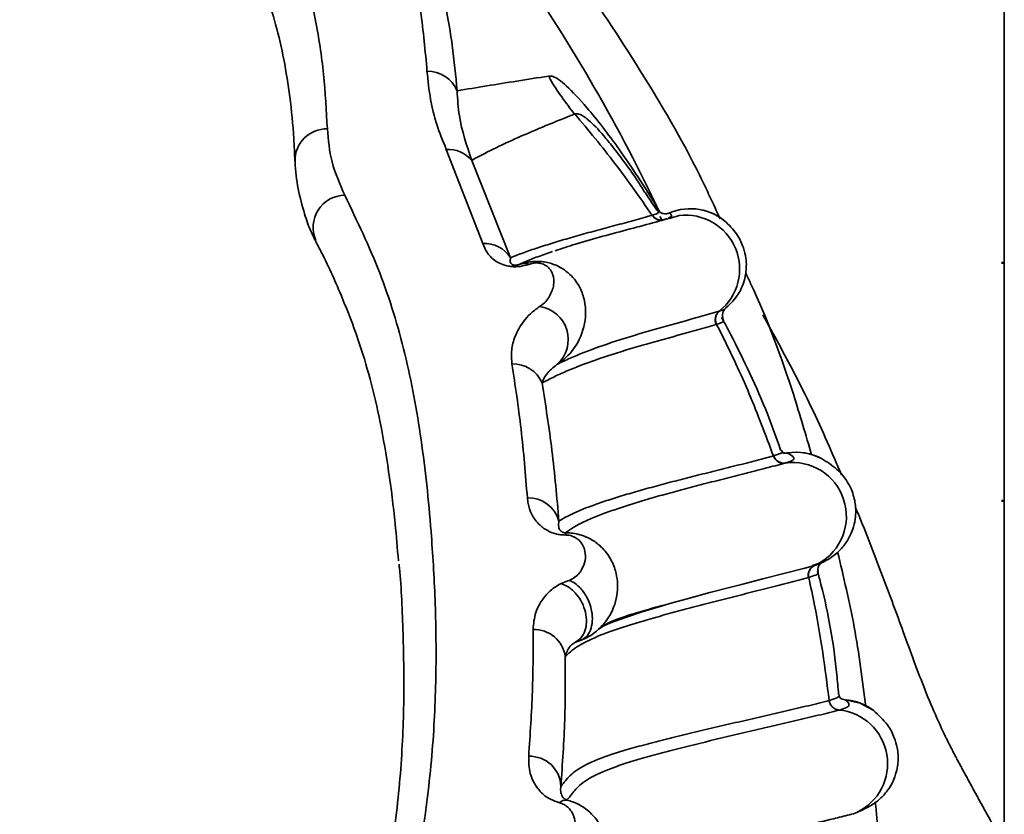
# Model space of a CAD drawing. Header units: millimetres. Extents: x -10540 to 6039, y -7467 to 6433.
# Tile 151 of 236: x -8059 to -7967, y 2164 to 2238. Entities that reach past the tile are written whole.
import ezdxf

# ---------------------------------------------------------------- set-up
doc = ezdxf.new("R2010")
doc.units = ezdxf.units.MM
doc.header["$LTSCALE"] = 8

msp = doc.modelspace()

# ---------------------------------------------------------------- linework, layer by layer
at = {"linetype": 'Continuous', "lineweight": 35}
for p, q in [((-8015.619, 2217.109), (-8019.006, 2225.851)), ((-8016.649, 2224.826), (-8013.041, 2215.769)), ((-7999.37, 2220.153), (-7999.48, 2220.299)), ((-7999.368, 2220.383), (-7999.137, 2219.985)), ((-7999.88, 2219.716), (-7999.847, 2219.726)), ((-7998.934, 2219.255), (-7999.158, 2219.612)), ((-7998.639, 2219.355), (-7998.672, 2219.345)), ((-7998.512, 2219.411), (-7998.639, 2219.355)), ((-7967.153, 2215.339), (-7967.403, 2215.339)), ((-7967.403, 2215.268), (-7967.153, 2215.268)), ((-7987.817, 2197.825), (-7987.908, 2197.894)), ((-7988.61, 2197.349), (-7988.589, 2197.355)), ((-7987.51, 2196.694), (-7987.531, 2196.688)), ((-7967.403, 2193.206), (-7967.153, 2193.206)), ((-7967.403, 2193.158), (-7967.153, 2193.158)), ((-7984.973, 2187.172), (-7984.41, 2187.357)), ((-7984.783, 2187.172), (-7984.766, 2187.177)), ((-7984.766, 2187.177), (-7984.218, 2187.376)), ((-7985.331, 2186.046), (-7985.348, 2186.041)), ((-8008.345, 2185.487), (-8007.725, 2185.732)), ((-8007.725, 2185.732), (-8007.578, 2185.783)), ((-8007.297, 2179.831), (-8007.367, 2179.762)), ((-8006.63, 2180.173), (-8006.424, 2180.241)), ((-7982.536, 2175.165), (-7982.562, 2175.196)), ((-7983.427, 2174.623), (-7983.421, 2174.625)), ((-7982.522, 2173.732), (-7982.528, 2173.731)), ((-7980.866, 2164.22), (-7981.182, 2164.086))]:
    msp.add_line(p, q, dxfattribs=at)
at = {"linetype": 'Continuous', "lineweight": 35, "flags": 128}
for points in [[(-8007.067, 2229.137), (-8007.081, 2229.134), (-8007.094, 2229.131)], [(-8004.375, 2181.567), (-8004.368, 2181.57), (-8003.748, 2181.824), (-8002.36, 2182.335), (-8000.807, 2182.849), (-7999.126, 2183.364), (-7998.245, 2183.622), (-7996.416, 2184.137), (-7994.517, 2184.65), (-7992.567, 2185.16), (-7991.579, 2185.414), (-7989.59, 2185.919), (-7985.695, 2186.922), (-7984.783, 2187.172), (-7984.783, 2187.172), (-7984.783, 2187.172)], [(-7981.941, 2174.688), (-7980.549, 2174.376), (-7979.327, 2173.703)]]:
    msp.add_lwpolyline(points, dxfattribs=at)
at = {"linetype": 'Continuous', "lineweight": 35}
for centre, radius, start, end in [((-8020.745, 2230.14), 2.976, 22.81011, 91.1044), ((-8030.131, 2224.828), 2.93, 88.6654, 181.37069), ((-8018.859, 2222.966), 2.889, 40.08605, 92.90922), ((-8028.404, 2218.596), 2.987, 90.8332, 203.85056), ((-7998.65, 2220.855), 0.999, 223.7937, 292.98048), ((-7996.309, 2215.338), 4.994, 48.02806, 112.99578), ((-7996.313, 2215.335), 5, 48.44224, 112.86459), ((-7999.017, 2220.275), 0.995, 213.48589, 286.19638), ((-7996.756, 2214.725), 5.005, 308.36416, 97.02543), ((-8015.495, 2214.198), 2.914, 32.61769, 92.43373), ((-8011.736, 2213.573), 1.666, 74.1281, 107.7117), ((-8010.766, 2208.167), 3.091, 312.05366, 82.15798), ((-7993.027, 2210.016), 1.001, 128.42909, 206.99039), ((-8012.804, 2202.971), 2.933, 23.2896, 91.99611), ((-7987.647, 2197.682), 0.997, 199.1748, 277.87573), ((-7987.453, 2198.606), 0.997, 254.40651, 279.35042), ((-7986.49, 2192.691), 5, 61.82819, 99.27999), ((-7986.481, 2192.707), 4.982, 62.06436, 99.35297), ((-7986.832, 2191.736), 5.004, 298.90708, 97.79533), ((-8011.375, 2190.534), 2.925, 14.60451, 91.97736), ((-8008.857, 2189.992), 0.952, 0.41906, 12.9952), ((-7984.376, 2186.262), 0.997, 114.09725, 192.80009), ((-8010.838, 2178.308), 2.906, 7.69562, 92.14852), ((-7982.426, 2174.728), 1.001, 185.93539, 264.45952), ((-7981.865, 2175.682), 0.997, 237.07017, 265.62702), ((-7982.329, 2169.704), 5, 51.95634, 85.58061), ((-7983.001, 2168.749), 5.006, 295.23334, 84.51961), ((-8011.258, 2166.532), 2.903, 2.01064, 91.89551), ((-8007.86, 2164.465), 0.899, 85.88175, 134.5011)]:
    msp.add_arc(centre, radius, start, end, dxfattribs=at)
for points, knots in [([(-7999.368, 2220.383), (-7999.762, 2221.201), (-8002.077, 2226), (-8006.787, 2234.55), (-8013.869, 2245.265), (-8021.548, 2255.041), (-8029.736, 2263.833), (-8038.692, 2271.834), (-8048.093, 2278.582), (-8057.736, 2284.135), (-8067.358, 2288.85), (-8074.021, 2291.417), (-8077.35, 2292.699)], [0, 0, 0, 0, 0.024933, 0.146275, 0.267613, 0.377155, 0.487161, 0.596982, 0.706273, 0.804118, 0.902113, 1, 1, 1, 1]), ([(-8020.803, 2233.115), (-8020.964, 2234.973), (-8021.288, 2238.69), (-8022.488, 2244.457), (-8024.269, 2249.577), (-8026.303, 2253.934), (-8028.293, 2257.432), (-8030.927, 2261.188), (-8033.831, 2264.612), (-8036.728, 2267.588), (-8039.351, 2269.99), (-8042.609, 2272.632), (-8046.711, 2275.461), (-8051.545, 2278.26), (-8056.671, 2280.77), (-8061.848, 2283.094), (-8065.312, 2284.658), (-8067.044, 2285.441)], [0, 0, 0, 0, 0.134709, 0.269431, 0.404011, 0.473355, 0.542897, 0.612192, 0.681198, 0.71767, 0.754205, 0.790554, 0.83371, 0.876899, 0.917821, 0.958907, 1, 1, 1, 1]), ([(-8052.028, 2283.233), (-8050.49, 2282.343), (-8045.735, 2279.594), (-8038.232, 2274.227), (-8029.562, 2267.212), (-8021.462, 2259.537), (-8013.951, 2251.289), (-8007.063, 2242.51), (-8000.893, 2233.223), (-7996.376, 2225.5), (-7994.192, 2220.763), (-7993.564, 2219.4)], [0, 0, 0, 0, 0.060636, 0.187496, 0.314402, 0.441267, 0.568127, 0.695033, 0.821899, 0.948758, 1, 1, 1, 1]), ([(-8081.455, 2281.963), (-8079.769, 2281.423), (-8076.474, 2280.369), (-8071.67, 2278.616), (-8067.08, 2276.746), (-8062.7, 2274.721), (-8058.643, 2272.57), (-8054.949, 2270.362), (-8051.373, 2267.951), (-8048.065, 2265.396), (-8045.076, 2262.737), (-8042.578, 2260.179), (-8039.781, 2256.915), (-8037.052, 2253.066), (-8034.452, 2248.254), (-8032.444, 2243.215), (-8031.09, 2237.945), (-8030.346, 2232.828), (-8030.157, 2229.447), (-8030.062, 2227.757)], [0, 0, 0, 0, 0.034115, 0.066674, 0.099274, 0.131752, 0.164352, 0.197093, 0.229719, 0.27088, 0.312257, 0.35378, 0.39514, 0.477553, 0.560029, 0.669904, 0.779891, 0.889982, 1, 1, 1, 1]), ([(-7967.153, 2275.205), (-7967.153, 2275.237), (-7967.153, 2275.34), (-7967.153, 2274.235), (-7967.153, 2271.954), (-7967.153, 2268.446), (-7967.153, 2263.832), (-7967.153, 2258.141), (-7967.153, 2251.439), (-7967.153, 2243.796), (-7967.153, 2235.296), (-7967.153, 2226.028), (-7967.153, 2216.092), (-7967.153, 2205.595), (-7967.153, 2194.65), (-7967.153, 2183.373), (-7967.153, 2171.884), (-7967.153, 2164.173), (-7967.153, 2160.318)], [0, 0, 0, 0, 0.029739, 0.094423, 0.159107, 0.223791, 0.288475, 0.353159, 0.417843, 0.482527, 0.547211, 0.611895, 0.67658, 0.741264, 0.805948, 0.870632, 0.935316, 1, 1, 1, 1]), ([(-8025.922, 2256.321), (-8025.239, 2255.181), (-8023.812, 2252.803), (-8022.325, 2249.589), (-8020.707, 2245.541), (-8019.36, 2240.887), (-8018.435, 2235.862), (-8018.136, 2232.702), (-8018.002, 2231.294)], [0, 0, 0, 0, 0.120035, 0.250453, 0.363761, 0.590621, 0.817529, 1, 1, 1, 1]), ([(-8038.753, 2247.029), (-8038.442, 2246.471), (-8037.67, 2245.087), (-8036.685, 2242.888), (-8035.688, 2240.262), (-8034.791, 2237.323), (-8034.052, 2234.121), (-8033.503, 2230.598), (-8033.188, 2227.464), (-8033.108, 2225.447), (-8033.08, 2224.744)], [0, 0, 0, 0, 0.06908, 0.171215, 0.284904, 0.415814, 0.564931, 0.724448, 0.903954, 1, 1, 1, 1]), ([(-8019.006, 2225.851), (-8019.321, 2226.621), (-8019.952, 2228.163), (-8020.54, 2230.582), (-8020.712, 2232.238), (-8020.803, 2233.115)], [0, 0, 0, 0, 0.31964, 0.639796, 1, 1, 1, 1]), ([(-8018.002, 2231.294), (-8017.103, 2231.444), (-8014.52, 2231.877), (-8011.482, 2232.348), (-8009.502, 2232.656)], [0, 0, 0, 0, 0.347945, 1, 1, 1, 1]), ([(-8009.502, 2232.656), (-8009.396, 2232.667), (-8009.156, 2232.692), (-8008.607, 2232.396), (-8007.59, 2231.546), (-8006.221, 2230.089), (-8004.518, 2227.997), (-8002.926, 2225.851), (-8001.205, 2223.351), (-7999.98, 2221.372), (-7999.368, 2220.383)], [0, 0, 0, 0, 0.076076, 0.173651, 0.27129, 0.4721, 0.602111, 0.732125, 0.866062, 1, 1, 1, 1]), ([(-8009.502, 2232.656), (-8009.452, 2232.565), (-8008.773, 2231.313), (-8007.902, 2230.181), (-8007.094, 2229.131)], [0, 0, 0, 0, 0.073185, 1, 1, 1, 1]), ([(-8018.002, 2231.294), (-8017.957, 2230.513), (-8017.833, 2228.348), (-8017.111, 2226.2), (-8016.649, 2224.826)], [0, 0, 0, 0, 0.360685, 1, 1, 1, 1]), ([(-8007.094, 2229.131), (-8008.869, 2228.414), (-8011.506, 2227.347), (-8014.722, 2225.86), (-8016.007, 2225.171), (-8016.649, 2224.826)], [0, 0, 0, 0, 0.507272, 0.753619, 1, 1, 1, 1]), ([(-8000.567, 2221.854), (-8000.757, 2222.16), (-8001.411, 2223.213), (-8002.405, 2224.584), (-8003.493, 2226.046), (-8004.69, 2227.504), (-8005.824, 2228.677), (-8006.629, 2229.195), (-8006.978, 2229.149), (-8007.068, 2229.137)], [0, 0, 0, 0, 0.0565598, 0.1942821, 0.3319851, 0.4443036, 0.678289, 0.9170774, 1, 1, 1, 1]), ([(-8007.067, 2229.137), (-8005.8, 2227.62), (-8003.264, 2224.586), (-8001.008, 2221.339), (-7999.88, 2219.716)], [0, 0, 0, 0, 0.499998, 1, 1, 1, 1]), ([(-8030.062, 2227.757), (-8029.975, 2226.73), (-8029.798, 2224.67), (-8028.899, 2222.613), (-8028.448, 2221.582)], [0, 0, 0, 0, 0.498884, 1, 1, 1, 1]), ([(-8033.062, 2224.758), (-8033.062, 2224.721), (-8033.052, 2223.866), (-8032.829, 2222.206), (-8032.257, 2220.053), (-8031.749, 2218.511), (-8031.319, 2217.658), (-8031.184, 2217.391)], [0, 0, 0, 0, 0.015071, 0.349937, 0.668332, 0.896237, 1, 1, 1, 1]), ([(-7999.452, 2220.209), (-7999.861, 2220.827), (-8000.293, 2221.479), (-8000.533, 2221.848), (-8000.545, 2221.868)], [0, 0, 0, 0, 0.947513, 1, 1, 1, 1]), ([(-8028.448, 2221.582), (-8027.299, 2219.194), (-8025.002, 2214.418), (-8022.734, 2206.894), (-8021.25, 2198.948), (-8020.452, 2191.292), (-8020.008, 2184.03), (-8019.905, 2177.281), (-8020.218, 2170.064), (-8021.087, 2162.608), (-8022.534, 2154.946), (-8024.392, 2147.962), (-8026.594, 2141.49), (-8028.905, 2135.697), (-8030.889, 2131.681), (-8031.88, 2129.674)], [0, 0, 0, 0, 0.107087, 0.214174, 0.321863, 0.429554, 0.504476, 0.579393, 0.654728, 0.730053, 0.796877, 0.863687, 0.909122, 0.954585, 1, 1, 1, 1]), ([(-7999.847, 2219.726), (-7999.622, 2219.801), (-7999.239, 2219.929), (-7999.3, 2220.062), (-7999.359, 2220.139), (-7999.37, 2220.153)], [0, 0, 0, 0, 0.538526, 0.915778, 1, 1, 1, 1]), ([(-7998.268, 2219.956), (-7998.307, 2219.934), (-7998.434, 2219.861), (-7998.674, 2219.85), (-7998.927, 2219.888), (-7999.125, 2219.971), (-7999.266, 2220.065), (-7999.355, 2220.146), (-7999.399, 2220.194), (-7999.418, 2220.217), (-7999.423, 2220.223), (-7999.425, 2220.225)], [0, 0, 0, 0, 0.095435, 0.31489, 0.495853, 0.648803, 0.774067, 0.864796, 0.919166, 0.967012, 1, 1, 1, 1]), ([(-7998.26, 2219.935), (-7998.26, 2219.935), (-7998.206, 2219.873), (-7998.119, 2219.752), (-7998.006, 2219.608), (-7998.255, 2219.517), (-7998.355, 2219.48)], [0, 0, 0, 0, 0.000004, 0.374454, 0.74937, 1, 1, 1, 1]), ([(-8013.041, 2215.769), (-8012.891, 2215.831), (-8012.372, 2216.043), (-8011.586, 2216.334), (-8010.693, 2216.641), (-8009.987, 2216.873), (-8009.002, 2217.183), (-8007.954, 2217.496), (-8006.852, 2217.811), (-8006.003, 2218.048), (-8004.846, 2218.364), (-8003.66, 2218.682), (-8002.175, 2219.079), (-8001.002, 2219.402), (-8000.155, 2219.635), (-7999.88, 2219.716), (-7999.88, 2219.716)], [0, 0, 0, 0, 0.048406, 0.167392, 0.226883, 0.286372, 0.34586, 0.464831, 0.524313, 0.583791, 0.643266, 0.762202, 0.821661, 0.94056, 1, 1, 1, 1, 1]), ([(-7997.369, 2219.692), (-7998.077, 2219.492), (-7999.522, 2219.083), (-8001.963, 2218.444), (-8004.494, 2217.763), (-8006.856, 2217.095), (-8008.265, 2216.63), (-8008.887, 2216.425)], [0, 0, 0, 0, 0.195417, 0.398483, 0.609113, 0.82733, 1, 1, 1, 1]), ([(-7993.189, 2210.956), (-7992.742, 2211.371), (-7991.96, 2212.099), (-7991.41, 2213.281), (-7991.169, 2214.249), (-7991.108, 2215.097), (-7991.162, 2215.809), (-7991.391, 2216.781), (-7991.919, 2217.939), (-7992.6, 2218.66), (-7992.974, 2219.056)], [0, 0, 0, 0, 0.14598, 0.255683, 0.333652, 0.401895, 0.498895, 0.630216, 0.796945, 1, 1, 1, 1]), ([(-8031.178, 2217.361), (-8030.983, 2216.988), (-8030.055, 2215.215), (-8028.707, 2212.189), (-8027.19, 2208.275), (-8026.036, 2204.462), (-8025.092, 2200.372), (-8024.33, 2195.91), (-8023.792, 2191.641), (-8023.554, 2188.759), (-8023.459, 2187.599)], [0, 0, 0, 0, 0.040816, 0.193735, 0.331092, 0.462344, 0.599257, 0.747325, 0.898272, 1, 1, 1, 1]), ([(-8011.281, 2215.175), (-8011.478, 2215.113), (-8011.781, 2215.019), (-8012.317, 2214.945), (-8012.755, 2214.935), (-8013.203, 2214.981), (-8013.725, 2215.105), (-8014.312, 2215.374), (-8014.828, 2215.767), (-8015.318, 2216.365), (-8015.501, 2216.816), (-8015.619, 2217.109)], [0, 0, 0, 0, 0.086242, 0.131826, 0.177818, 0.217573, 0.274368, 0.377958, 0.538663, 0.70012, 1, 1, 1, 1]), ([(-8009.127, 2216.351), (-8009.25, 2216.31), (-8009.61, 2216.19), (-8010.392, 2215.913), (-8011.336, 2215.556), (-8011.968, 2215.28), (-8012.243, 2215.16)], [0, 0, 0, 0, 0.102369, 0.300113, 0.695602, 1, 1, 1, 1]), ([(-8013.041, 2215.769), (-8013.052, 2215.702), (-8013.083, 2215.503), (-8013.099, 2215.286), (-8012.851, 2215.128), (-8012.774, 2215.101), (-8012.712, 2215.09), (-8012.681, 2215.086), (-8012.65, 2215.084), (-8012.623, 2215.083), (-8012.592, 2215.084), (-8012.544, 2215.087), (-8012.432, 2215.101), (-8012.338, 2215.127), (-8012.271, 2215.15), (-8012.243, 2215.16)], [0, 0, 0, 0, 0.260215, 0.766207, 0.829466, 0.861193, 0.868995, 0.874782, 0.878395, 0.882037, 0.885233, 0.890642, 0.904659, 0.959442, 1, 1, 1, 1]), ([(-8012.243, 2215.16), (-8012.205, 2215.172), (-8011.943, 2215.26), (-8011.491, 2215.37), (-8010.894, 2215.436), (-8010.383, 2215.437), (-8009.861, 2215.384), (-8009.086, 2215.213), (-8008.245, 2214.824), (-8007.264, 2214.052), (-8006.549, 2213.032), (-8006.124, 2211.779), (-8005.983, 2210.173), (-8006.431, 2208.347), (-8007.498, 2206.754), (-8008.424, 2206.073), (-8008.696, 2205.872)], [0, 0, 0, 0, 0.0063493, 0.0443159, 0.0714417, 0.0963457, 0.1205468, 0.1508986, 0.2204037, 0.2778497, 0.394078, 0.4924782, 0.5933605, 0.7874672, 0.9376167, 1, 1, 1, 1]), ([(-8010.345, 2211.229), (-8010.136, 2211.389), (-8009.718, 2211.707), (-8009.289, 2212.38), (-8008.957, 2213.226), (-8009.029, 2214.088), (-8009.325, 2214.685), (-8009.671, 2215.013), (-8009.968, 2215.186), (-8010.3, 2215.27), (-8010.516, 2215.294), (-8010.732, 2215.293), (-8010.988, 2215.261), (-8011.164, 2215.215), (-8011.265, 2215.181), (-8011.281, 2215.175)], [0, 0, 0, 0, 0.1127551, 0.2259628, 0.4509894, 0.6758385, 0.7984858, 0.8524625, 0.9069037, 0.925941, 0.9395398, 0.9531931, 0.9691657, 0.9951888, 1, 1, 1, 1]), ([(-7991.181, 2214.356), (-7991.028, 2214.035), (-7989.28, 2210.359), (-7987.182, 2204.712), (-7985.598, 2199.294), (-7985.056, 2197.44)], [0, 0, 0, 0, 0.059315, 0.678161, 1, 1, 1, 1]), ([(-8012.906, 2205.902), (-8012.939, 2206.332), (-8013.004, 2207.196), (-8012.645, 2208.525), (-8012.02, 2209.649), (-8011.251, 2210.57), (-8010.647, 2211.01), (-8010.345, 2211.229)], [0, 0, 0, 0, 0.234008, 0.469912, 0.732216, 0.866245, 1, 1, 1, 1]), ([(-8008.696, 2205.872), (-8008.682, 2205.879), (-8008.31, 2206.065), (-8007.153, 2206.608), (-8004.902, 2207.493), (-8002.235, 2208.357), (-7999.341, 2209.209), (-7996.883, 2209.878), (-7994.794, 2210.474), (-7993.928, 2210.715), (-7993.649, 2210.8), (-7993.649, 2210.8)], [0, 0, 0, 0, 0.004011, 0.108867, 0.318587, 0.528296, 0.633141, 0.842802, 0.947608, 1, 1, 1, 1, 1]), ([(-7993.649, 2210.8), (-7993.649, 2210.8), (-7993.639, 2210.803), (-7993.629, 2210.806), (-7993.619, 2210.81)], [0, 0, 0, 0, 0.000206, 1, 1, 1, 1]), ([(-7993.619, 2210.81), (-7993.406, 2210.876), (-7993.155, 2210.954), (-7993.109, 2211.032), (-7993.102, 2211.043)], [0, 0, 0, 0, 0.849899, 1, 1, 1, 1]), ([(-7993.265, 2210.069), (-7993.308, 2210.152), (-7993.404, 2210.336), (-7993.248, 2210.911), (-7993.131, 2210.994), (-7993.083, 2211.028)], [0, 0, 0, 0, 0.3285175, 0.7262751, 1, 1, 1, 1]), ([(-7993.299, 2210.056), (-7993.274, 2210.026), (-7993.197, 2209.935), (-7993.323, 2209.769), (-7993.7, 2209.637), (-7993.889, 2209.571)], [0, 0, 0, 0, 0.195819, 0.596985, 1, 1, 1, 1]), ([(-7987.943, 2197.882), (-7988.335, 2199.012), (-7989.174, 2201.433), (-7990.793, 2205.006), (-7992.214, 2207.995), (-7993.143, 2209.697), (-7993.423, 2210.209)], [0, 0, 0, 0, 0.264994, 0.567807, 0.870082, 1, 1, 1, 1]), ([(-7982.289, 2195.592), (-7982.723, 2196.615), (-7984.081, 2199.817), (-7986.471, 2204.803), (-7988.607, 2208.665), (-7989.598, 2210.457)], [0, 0, 0, 0, 0.20123, 0.629399, 1, 1, 1, 1]), ([(-7993.919, 2209.562), (-7994.204, 2209.48), (-7995.06, 2209.235), (-7997.166, 2208.644), (-7999.627, 2207.976), (-8002.536, 2207.128), (-8005.224, 2206.27), (-8007.498, 2205.394), (-8009.078, 2204.677), (-8009.761, 2204.316), (-8010.11, 2204.13)], [0, 0, 0, 0, 0.047358, 0.142092, 0.331618, 0.4264, 0.615988, 0.805595, 0.900397, 1, 1, 1, 1]), ([(-7993.889, 2209.571), (-7993.889, 2209.571), (-7993.899, 2209.568), (-7993.909, 2209.565), (-7993.919, 2209.562)], [0, 0, 0, 0, 0.000206, 1, 1, 1, 1]), ([(-7993.889, 2209.571), (-7993.74, 2209.28), (-7992.659, 2207.157), (-7990.778, 2203.128), (-7989.333, 2199.275), (-7988.61, 2197.349)], [0, 0, 0, 0, 0.073531, 0.536761, 1, 1, 1, 1]), ([(-8011.476, 2193.457), (-8011.65, 2195.608), (-8012, 2199.91), (-8012.604, 2203.904), (-8012.906, 2205.902)], [0, 0, 0, 0, 0.499874, 1, 1, 1, 1]), ([(-8008.696, 2205.872), (-8009.069, 2205.573), (-8009.777, 2205.003), (-8010.003, 2204.411), (-8010.11, 2204.13)], [0, 0, 0, 0, 0.526168, 1, 1, 1, 1]), ([(-8010.11, 2204.13), (-8009.78, 2202.063), (-8009.12, 2197.927), (-8008.736, 2193.49), (-8008.544, 2191.271)], [0, 0, 0, 0, 0.499869, 1, 1, 1, 1]), ([(-8008.544, 2191.271), (-8008.478, 2191.315), (-8008.164, 2191.52), (-8007.643, 2191.806), (-8006.959, 2192.126), (-8006.211, 2192.445), (-8005.166, 2192.841), (-8003.766, 2193.313), (-8002.498, 2193.705), (-8001.156, 2194.096), (-7999.75, 2194.489), (-7997.976, 2194.96), (-7996.438, 2195.355), (-7994.868, 2195.752), (-7993.273, 2196.149), (-7991.352, 2196.628), (-7989.791, 2197.029), (-7988.9, 2197.267), (-7988.61, 2197.349), (-7988.61, 2197.349)], [0, 0, 0, 0, 0.020987, 0.099346, 0.138523, 0.177699, 0.256046, 0.334384, 0.412717, 0.451883, 0.530209, 0.60853, 0.686846, 0.726001, 0.804306, 0.882598, 0.960871, 1, 1, 1, 1, 1]), ([(-7988.589, 2197.355), (-7988.345, 2197.435), (-7987.856, 2197.594), (-7987.711, 2197.745), (-7987.816, 2197.825), (-7987.817, 2197.825)], [0, 0, 0, 0, 0.49821, 0.996779, 1, 1, 1, 1]), ([(-7987.662, 2197.579), (-7987.663, 2197.588), (-7987.664, 2197.605), (-7987.802, 2197.672), (-7987.815, 2197.825), (-7987.815, 2197.826)], [0, 0, 0, 0, 0.510401, 0.997444, 1, 1, 1, 1]), ([(-7987.303, 2197.637), (-7987.33, 2197.628), (-7987.459, 2197.588), (-7987.591, 2197.618), (-7987.696, 2197.641)], [0, 0, 0, 0, 0.211205, 1, 1, 1, 1]), ([(-7987.291, 2197.622), (-7987.037, 2197.474), (-7986.645, 2197.245), (-7986.741, 2196.939), (-7987.254, 2196.776), (-7987.51, 2196.694)], [0, 0, 0, 0, 0.476503, 0.738281, 1, 1, 1, 1]), ([(-7984.317, 2187.321), (-7983.89, 2187.536), (-7983.098, 2187.934), (-7982.209, 2188.781), (-7981.609, 2189.645), (-7981.226, 2190.482), (-7980.991, 2191.421), (-7980.942, 2192.246), (-7980.993, 2192.923), (-7981.143, 2193.636), (-7981.384, 2194.299), (-7981.871, 2195.204), (-7982.758, 2196.248), (-7983.649, 2196.8), (-7984.148, 2197.108)], [0, 0, 0, 0, 0.097146, 0.180575, 0.249609, 0.304599, 0.357232, 0.399412, 0.440443, 0.485988, 0.549746, 0.633061, 0.794669, 1, 1, 1, 1]), ([(-7987.531, 2196.688), (-7987.826, 2196.607), (-7988.711, 2196.364), (-7990.281, 2195.959), (-7992.204, 2195.474), (-7993.804, 2195.07), (-7995.379, 2194.667), (-7996.922, 2194.263), (-7998.704, 2193.78), (-8000.118, 2193.376), (-8001.468, 2192.972), (-8002.745, 2192.568), (-8004.155, 2192.081), (-8005.208, 2191.673), (-8005.961, 2191.347), (-8006.65, 2191.019), (-8007.239, 2190.692), (-8007.686, 2190.393), (-8007.861, 2190.259), (-8007.929, 2190.206)], [0, 0, 0, 0, 0.037543, 0.112619, 0.187693, 0.262766, 0.300302, 0.375373, 0.450445, 0.525515, 0.563051, 0.638122, 0.713193, 0.788265, 0.825801, 0.863337, 0.93841, 0.975947, 1, 1, 1, 1]), ([(-8007.905, 2189.999), (-8008.071, 2190.004), (-8008.401, 2190.015), (-8008.955, 2190.13), (-8009.688, 2190.414), (-8010.499, 2191.029), (-8011.13, 2191.912), (-8011.398, 2192.771), (-8011.456, 2193.284), (-8011.476, 2193.457)], [0, 0, 0, 0, 0.045433, 0.090646, 0.171706, 0.337123, 0.600871, 0.865723, 1, 1, 1, 1]), ([(-7967.157, 2161.126), (-7967.188, 2161.183), (-7967.254, 2161.305), (-7967.354, 2161.491), (-7967.458, 2161.684), (-7967.562, 2161.876), (-7967.667, 2162.069), (-7967.772, 2162.261), (-7967.877, 2162.453), (-7967.982, 2162.645), (-7968.088, 2162.837), (-7968.193, 2163.029), (-7968.299, 2163.221), (-7968.405, 2163.413), (-7968.512, 2163.604), (-7968.618, 2163.796), (-7968.725, 2163.987), (-7968.831, 2164.179), (-7968.938, 2164.37), (-7969.044, 2164.562), (-7969.151, 2164.754), (-7969.257, 2164.945), (-7969.362, 2165.137), (-7969.468, 2165.329), (-7969.573, 2165.522), (-7969.678, 2165.714), (-7969.783, 2165.906), (-7969.888, 2166.098), (-7969.992, 2166.29), (-7970.097, 2166.483), (-7970.201, 2166.675), (-7970.306, 2166.868), (-7970.41, 2167.06), (-7970.514, 2167.253), (-7970.619, 2167.445), (-7970.723, 2167.638), (-7970.828, 2167.83), (-7970.933, 2168.022), (-7971.038, 2168.214), (-7971.142, 2168.407), (-7971.246, 2168.6), (-7971.35, 2168.792), (-7971.454, 2168.985), (-7971.557, 2169.178), (-7971.66, 2169.371), (-7971.762, 2169.565), (-7971.863, 2169.759), (-7971.963, 2169.953), (-7972.063, 2170.147), (-7972.203, 2170.423), (-7972.367, 2170.748), (-7972.746, 2171.517), (-7973.439, 2172.995), (-7974.394, 2175.242), (-7975.419, 2177.922), (-7976.389, 2180.579), (-7977.352, 2183.214), (-7978.806, 2187.086), (-7979.978, 2190.218), (-7980.938, 2192.449), (-7980.979, 2192.544)], [0, 0, 0, 0, 0.005693, 0.012061, 0.018428, 0.024796, 0.031164, 0.037532, 0.043902, 0.050273, 0.056644, 0.063015, 0.069387, 0.075759, 0.082132, 0.088505, 0.094879, 0.101253, 0.107627, 0.114001, 0.120374, 0.126746, 0.133117, 0.139487, 0.145857, 0.152226, 0.158595, 0.164961, 0.171325, 0.17769, 0.184058, 0.190427, 0.196799, 0.203169, 0.209537, 0.215902, 0.222266, 0.228632, 0.235001, 0.241371, 0.247742, 0.25411, 0.260476, 0.266837, 0.273196, 0.279555, 0.285915, 0.292275, 0.298636, 0.304993, 0.319229, 0.330403, 0.379766, 0.461623, 0.543342, 0.630056, 0.708434, 0.788053, 0.990957, 1, 1, 1, 1]), ([(-8008.544, 2191.271), (-8008.558, 2191.193), (-8008.59, 2191.024), (-8008.579, 2190.791), (-8008.524, 2190.596), (-8008.453, 2190.466), (-8008.38, 2190.379), (-8008.313, 2190.321), (-8008.252, 2190.282), (-8008.198, 2190.256), (-8008.151, 2190.238), (-8008.105, 2190.225), (-8008.062, 2190.216), (-8008.015, 2190.209), (-8007.98, 2190.207), (-8007.949, 2190.206), (-8007.934, 2190.206), (-8007.929, 2190.206)], [0, 0, 0, 0, 0.221059, 0.479509, 0.650131, 0.76325, 0.838585, 0.889026, 0.923025, 0.946141, 0.962036, 0.973138, 0.985077, 0.989977, 0.994924, 0.99834, 1, 1, 1, 1]), ([(-8007.929, 2190.206), (-8007.85, 2190.205), (-8007.575, 2190.203), (-8007.068, 2190.149), (-8006.389, 2189.984), (-8005.568, 2189.639), (-8004.593, 2188.959), (-8003.762, 2187.923), (-8003.139, 2186.438), (-8002.997, 2184.59), (-8003.605, 2182.639), (-8004.672, 2181.332), (-8005.657, 2180.591), (-8006.209, 2180.343), (-8006.536, 2180.196)], [0, 0, 0, 0, 0.013289, 0.046479, 0.086052, 0.134556, 0.208334, 0.318799, 0.42091, 0.582664, 0.76067, 0.890826, 0.935465, 1, 1, 1, 1]), ([(-8007.578, 2185.783), (-8007.443, 2185.848), (-8006.861, 2186.128), (-8006.39, 2186.776), (-8006.054, 2187.625), (-8006.078, 2188.389), (-8006.286, 2189.019), (-8006.577, 2189.448), (-8006.947, 2189.745), (-8007.273, 2189.899), (-8007.548, 2189.973), (-8007.761, 2189.998), (-8007.873, 2189.999), (-8007.905, 2189.999)], [0, 0, 0, 0, 0.053294, 0.229594, 0.422985, 0.616562, 0.729801, 0.843379, 0.909417, 0.946406, 0.972464, 0.992253, 1, 1, 1, 1]), ([(-7982.651, 2188.43), (-7982.092, 2186.107), (-7980.948, 2181.359), (-7980.34, 2176.513), (-7980.03, 2174.039)], [0, 0, 0, 0, 0.489289, 1, 1, 1, 1]), ([(-8034.545, 2128.705), (-8033.599, 2130.597), (-8031.706, 2134.382), (-8029.495, 2139.836), (-8027.343, 2146.041), (-8025.505, 2152.819), (-8024.075, 2160.264), (-8023.223, 2167.448), (-8022.898, 2174.396), (-8023.007, 2180.855), (-8023.183, 2185.154), (-8023.391, 2187.165), (-8023.403, 2187.275)], [0, 0, 0, 0, 0.077, 0.15408, 0.231114, 0.349368, 0.467649, 0.598398, 0.729164, 0.860792, 0.992427, 1, 1, 1, 1]), ([(-7984.444, 2186.604), (-7984.458, 2186.644), (-7984.507, 2186.787), (-7984.377, 2187.247), (-7984.193, 2187.383), (-7984.198, 2187.381), (-7984.2, 2187.38)], [0, 0, 0, 0, 0.1375, 0.482144, 0.79621, 1, 1, 1, 1]), ([(-7985.348, 2186.041), (-7985.651, 2185.958), (-7987.166, 2185.544), (-7989.505, 2184.964), (-7991.839, 2184.381), (-7993.496, 2183.964), (-7995.134, 2183.544), (-7997.05, 2183.04), (-7998.591, 2182.619), (-8000.074, 2182.197), (-8001.492, 2181.776), (-8003.069, 2181.271), (-8004.244, 2180.853), (-8005.079, 2180.519), (-8005.838, 2180.185), (-8006.479, 2179.854), (-8007.135, 2179.441), (-8007.544, 2179.111), (-8007.827, 2178.836), (-8007.932, 2178.725), (-8007.958, 2178.697)], [0, 0, 0, 0, 0.034048, 0.170288, 0.238425, 0.272497, 0.340643, 0.408795, 0.476952, 0.511034, 0.5792, 0.647376, 0.715564, 0.749661, 0.78376, 0.85196, 0.886059, 0.954247, 0.988331, 1, 1, 1, 1]), ([(-7984.488, 2186.591), (-7984.473, 2186.566), (-7984.411, 2186.461), (-7984.595, 2186.281), (-7985.086, 2186.124), (-7985.332, 2186.046)], [0, 0, 0, 0, 0.137289, 0.567977, 1, 1, 1, 1]), ([(-7985.331, 2186.046), (-7985.144, 2185.193), (-7984.313, 2181.421), (-7983.814, 2177.589), (-7983.427, 2174.623)], [0, 0, 0, 0, 0.226177, 1, 1, 1, 1]), ([(-7982.557, 2175.197), (-7982.607, 2175.802), (-7982.892, 2179.227), (-7983.547, 2183.064), (-7984.404, 2186.216), (-7984.514, 2186.62)], [0, 0, 0, 0, 0.157472, 0.891868, 1, 1, 1, 1]), ([(-8010.947, 2181.212), (-8010.899, 2181.744), (-8010.802, 2182.819), (-8010.037, 2184.164), (-8009.133, 2185.057), (-8008.504, 2185.4), (-8008.345, 2185.487)], [0, 0, 0, 0, 0.352267, 0.712562, 0.927704, 1, 1, 1, 1]), ([(-8007.068, 2179.999), (-8006.874, 2180.118), (-8006.473, 2180.365), (-8006.095, 2181.049), (-8005.94, 2181.895), (-8006.037, 2182.821), (-8006.372, 2183.731), (-8006.852, 2184.466), (-8007.354, 2184.957), (-8007.837, 2185.295), (-8008.163, 2185.418), (-8008.345, 2185.487)], [0, 0, 0, 0, 0.12075, 0.24985, 0.374991, 0.499704, 0.624553, 0.749562, 0.838636, 0.910076, 1, 1, 1, 1]), ([(-8006.536, 2180.196), (-8006.35, 2180.291), (-8005.967, 2180.487), (-8005.581, 2181.132), (-8005.402, 2181.975), (-8005.463, 2182.861), (-8005.681, 2183.646), (-8006.042, 2184.435), (-8006.56, 2185.129), (-8007.132, 2185.588), (-8007.454, 2185.729), (-8007.578, 2185.783)], [0, 0, 0, 0, 0.119277, 0.246457, 0.374879, 0.499746, 0.596896, 0.684144, 0.828708, 0.934314, 1, 1, 1, 1]), ([(-8004.842, 2181.229), (-8004.667, 2181.374), (-8004.291, 2181.683), (-8003.177, 2182.175), (-8001.416, 2182.768), (-7999.77, 2183.218), (-7998.821, 2183.477)], [0, 0, 0, 0, 0.205071, 0.439041, 0.676676, 1, 1, 1, 1]), ([(-8011.354, 2169.434), (-8011.214, 2171.477), (-8010.933, 2175.565), (-8010.942, 2179.329), (-8010.947, 2181.212)], [0, 0, 0, 0, 0.4997138, 1, 1, 1, 1]), ([(-8007.068, 2179.999), (-8007.114, 2179.973), (-8007.305, 2179.859), (-8007.735, 2179.433), (-8007.86, 2179.019), (-8007.958, 2178.697)], [0, 0, 0, 0, 0.064411, 0.272357, 1, 1, 1, 1]), ([(-8006.898, 2180.075), (-8006.929, 2180.063), (-8006.99, 2180.039), (-8007.042, 2180.013), (-8007.068, 2179.999)], [0, 0, 0, 0, 0.500189, 1, 1, 1, 1]), ([(-8006.983, 2180.041), (-8006.897, 2180.077), (-8006.785, 2180.123), (-8006.659, 2180.164), (-8006.63, 2180.173)], [0, 0, 0, 0, 0.776382, 1, 1, 1, 1]), ([(-8006.536, 2180.196), (-8006.596, 2180.174), (-8006.715, 2180.13), (-8006.837, 2180.093), (-8006.898, 2180.075)], [0, 0, 0, 0, 0.498652, 1, 1, 1, 1]), ([(-8007.958, 2178.697), (-8007.949, 2176.768), (-8007.932, 2172.909), (-8008.215, 2168.726), (-8008.357, 2166.634)], [0, 0, 0, 0, 0.4997451, 1, 1, 1, 1]), ([(-7983.421, 2174.625), (-7983.163, 2174.705), (-7982.647, 2174.867), (-7982.428, 2175.048), (-7982.52, 2175.147), (-7982.536, 2175.165)], [0, 0, 0, 0, 0.450173, 0.900799, 1, 1, 1, 1]), ([(-7982.339, 2174.794), (-7982.341, 2174.8), (-7982.345, 2174.812), (-7982.519, 2175.004), (-7982.489, 2175.161), (-7982.489, 2175.165)], [0, 0, 0, 0, 0.490804, 0.987026, 1, 1, 1, 1]), ([(-8008.357, 2166.634), (-8008.254, 2166.764), (-8008.02, 2167.059), (-8007.504, 2167.683), (-8006.453, 2168.505), (-8004.507, 2169.329), (-8002.443, 2169.987), (-8000.699, 2170.479), (-7998.816, 2170.971), (-7996.169, 2171.624), (-7993.381, 2172.273), (-7990.559, 2172.922), (-7988.443, 2173.407), (-7986.359, 2173.893), (-7984.684, 2174.297), (-7983.736, 2174.543), (-7983.427, 2174.623), (-7983.427, 2174.623)], [0, 0, 0, 0, 0.04862, 0.11, 0.232817, 0.355669, 0.417079, 0.478474, 0.539859, 0.601235, 0.723965, 0.785322, 0.846673, 0.908015, 0.969343, 1, 1, 1, 1, 1]), ([(-7981.941, 2174.688), (-7981.758, 2174.533), (-7981.476, 2174.295), (-7981.721, 2173.978), (-7982.255, 2173.814), (-7982.522, 2173.732)], [0, 0, 0, 0, 0.482005, 0.741005, 1, 1, 1, 1]), ([(-7982.529, 2173.731), (-7982.843, 2173.648), (-7983.785, 2173.402), (-7985.472, 2172.992), (-7987.563, 2172.498), (-7989.689, 2172.004), (-7992.527, 2171.341), (-7995.332, 2170.675), (-7997.999, 2170.005), (-7999.896, 2169.501), (-8001.652, 2168.998), (-8003.729, 2168.329), (-8005.682, 2167.499), (-8006.735, 2166.675), (-8007.279, 2166.016), (-8007.583, 2165.633), (-8007.753, 2165.415), (-8007.795, 2165.362)], [0, 0, 0, 0, 0.02971, 0.089135, 0.14856, 0.207986, 0.267412, 0.386268, 0.445698, 0.505131, 0.564566, 0.624006, 0.742904, 0.861792, 0.921224, 0.980651, 1, 1, 1, 1]), ([(-7980.866, 2164.22), (-7980.482, 2164.381), (-7979.765, 2164.682), (-7978.843, 2165.316), (-7978.133, 2166.037), (-7977.618, 2166.82), (-7977.266, 2167.628), (-7977.069, 2168.473), (-7977.016, 2169.093), (-7977.025, 2169.693), (-7977.108, 2170.318), (-7977.377, 2171.26), (-7978, 2172.49), (-7978.852, 2173.269), (-7979.327, 2173.703)], [0, 0, 0, 0, 0.1353991, 0.2521629, 0.3494729, 0.4271124, 0.4855231, 0.5278828, 0.560923, 0.5927042, 0.6504577, 0.7372344, 0.8535094, 1, 1, 1, 1]), ([(-8008.49, 2165.106), (-8008.78, 2165.208), (-8009.551, 2165.478), (-8010.307, 2166.153), (-8010.896, 2166.966), (-8011.338, 2168.078), (-8011.348, 2168.9), (-8011.354, 2169.434)], [0, 0, 0, 0, 0.104901, 0.278773, 0.465456, 0.65262, 1, 1, 1, 1]), ([(-8008.357, 2166.634), (-8008.377, 2166.477), (-8008.417, 2166.157), (-8008.272, 2165.763), (-8008.086, 2165.492), (-8007.865, 2165.393), (-8007.795, 2165.362)], [0, 0, 0, 0, 0.375892, 0.764546, 0.925037, 1, 1, 1, 1]), ([(-8008.854, 2160.91), (-8008.808, 2160.918), (-8008.613, 2160.953), (-8008.223, 2161.098), (-8007.65, 2161.493), (-8007.062, 2162.365), (-8006.967, 2163.357), (-8007.312, 2164.258), (-8007.715, 2164.738), (-8008.176, 2165.012), (-8008.417, 2165.084), (-8008.49, 2165.106)], [0, 0, 0, 0, 0.015048, 0.063217, 0.146565, 0.31762, 0.64039, 0.776221, 0.912679, 0.973795, 1, 1, 1, 1]), ([(-8007.795, 2165.362), (-8007.615, 2165.311), (-8007.063, 2165.154), (-8005.948, 2164.564), (-8004.837, 2163.412), (-8004.071, 2161.678), (-8003.972, 2159.913), (-8004.475, 2158.199), (-8005.193, 2157.116), (-8006.096, 2156.261), (-8006.95, 2155.716), (-8007.855, 2155.407), (-8008.307, 2155.33), (-8008.421, 2155.31)], [0, 0, 0, 0, 0.035753, 0.109706, 0.24797, 0.370965, 0.539191, 0.654347, 0.77869, 0.819153, 0.913908, 0.978166, 1, 1, 1, 1]), ([(-7979.139, 2165.16), (-7978.963, 2163.206), (-7978.642, 2159.645), (-7978.72, 2156.071), (-7978.755, 2154.458)], [0, 0, 0, 0, 0.548719, 1, 1, 1, 1]), ([(-8005.176, 2157.214), (-8005.12, 2157.288), (-8004.998, 2157.447), (-8004.842, 2157.697), (-8004.651, 2157.956), (-8004.343, 2158.211), (-8003.894, 2158.462), (-8003.269, 2158.72), (-8002.417, 2159.009), (-8001.323, 2159.333), (-8000.087, 2159.665), (-7998.443, 2160.083), (-7996.301, 2160.6), (-7993.667, 2161.203), (-7991.592, 2161.668), (-7990.18, 2161.983), (-7989.424, 2162.152), (-7988.595, 2162.337), (-7987.646, 2162.551), (-7986.562, 2162.796), (-7985.352, 2163.073), (-7984.03, 2163.382), (-7982.603, 2163.723), (-7981.668, 2163.962), (-7981.18, 2164.087)], [0, 0, 0, 0, 0.053528, 0.11514, 0.172991, 0.227156, 0.277628, 0.324549, 0.376835, 0.426307, 0.472963, 0.516792, 0.588559, 0.661617, 0.735218, 0.754644, 0.774068, 0.795325, 0.820408, 0.849318, 0.881438, 0.917256, 0.95678, 1, 1, 1, 1])]:
    msp.add_open_spline(points, degree=3, knots=knots, dxfattribs=at)
for points in [[(-7998.672, 2219.345), (-7998.781, 2219.312), (-7999.001, 2219.246), (-7999.346, 2219.296), (-7999.661, 2219.449), (-7999.807, 2219.627), (-7999.88, 2219.716)], [(-7993.619, 2210.81), (-7993.701, 2210.73), (-7993.866, 2210.57), (-7993.992, 2210.244), (-7994.014, 2209.894), (-7993.93, 2209.679), (-7993.889, 2209.571)], [(-7987.531, 2196.688), (-7987.646, 2196.684), (-7987.874, 2196.675), (-7988.197, 2196.81), (-7988.464, 2197.036), (-7988.561, 2197.245), (-7988.61, 2197.349)], [(-7984.766, 2187.177), (-7984.866, 2187.121), (-7985.065, 2187.007), (-7985.266, 2186.722), (-7985.374, 2186.389), (-7985.346, 2186.16), (-7985.332, 2186.046)], [(-7982.529, 2173.731), (-7982.641, 2173.753), (-7982.866, 2173.797), (-7983.148, 2174.003), (-7983.357, 2174.285), (-7983.404, 2174.51), (-7983.427, 2174.623)]]:
    msp.add_open_spline(points, degree=3, dxfattribs=at)

doc.saveas('drawing.dxf')
